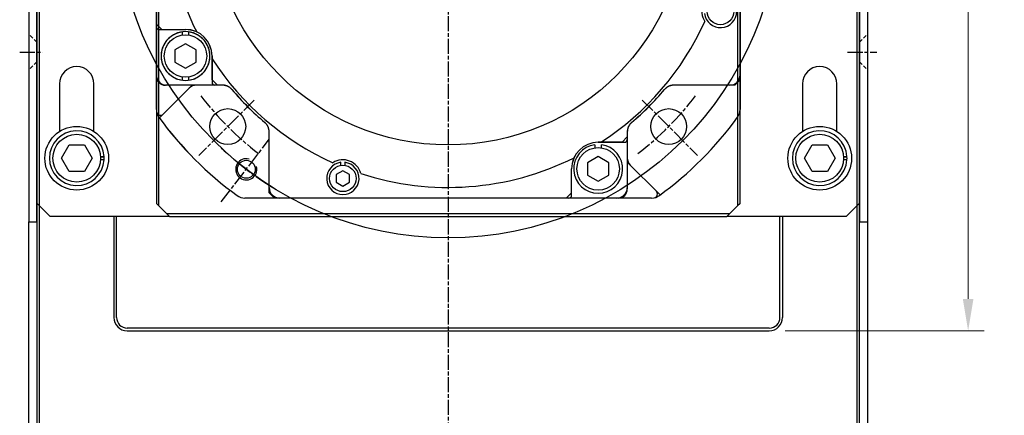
# Model space of a CAD drawing. Header units: millimetres. Extents: x 0 to 3370, y -35 to 2376.
# Tile 12 of 24: x 2433 to 2804, y 1143 to 1292. Entities that reach past the tile are written whole.
import ezdxf

# ---------------------------------------------------------------- set-up
doc = ezdxf.new("R2010")
doc.units = ezdxf.units.MM
for name, pattern in [('CENTER', [2, 1.25, -0.25, 0.25, -0.25]), ('CHAIN', [0.3543, 0.2362, -0.0295, 0.0591, -0.0295]), ('HIDDEN', [0.375, 0.25, -0.125])]:
    doc.linetypes.add(name, pattern=pattern)
doc.layers.add('ATA-CENTER', color=133, linetype='CENTER')
doc.layers.add('ATA-HIDDEN', color=1, linetype='HIDDEN')
doc.styles.get("Standard").update_dxf_attribs({"font": 'gulim.ttc'})
doc.dimstyles.new('ata_L1', dxfattribs={"dimtxt": 12, "dimasz": 12, "dimexe": 6, "dimexo": 6, "dimgap": 6, "dimtad": 0, "dimtih": 1, "dimtoh": 1, "dimdec": 3, "dimdsep": 46, "dimtxsty": 'Standard', "dimcen": 0, "dimclrd": 252, "dimclre": 252, "dimclrt": 4, "dimadec": 6, "dimazin": 2, "dimtfac": 1, "dimtdec": 6, "dimtofl": 0, "dimtmove": 0, "dimatfit": 3, "dimfxl": 0, "dimtolj": 1, "dimtzin": 0, "dimlwd": 0, "dimlwe": 0, "dimarcsym": 0})

# ---------------------------------------------------------------- blocks, each defined once
blk = doc.blocks.new('*D8241')
at = {"color": 252, "lineweight": 0}
for p, q in [((2754.45, 1454.81), (2796.4, 1454.81)), ((2790.4, 1442.81), (2790.4, 1326.96)), ((2790.4, 1186.81), (2790.4, 1302.66)), ((2721.45, 1174.81), (2796.4, 1174.81))]:
    blk.add_line(p, q, dxfattribs=at)
at = {"color": 252}
for points in [[(2792.4, 1442.81), (2788.4, 1442.81), (2790.4, 1454.81)], [(2788.4, 1186.81), (2792.4, 1186.81), (2790.4, 1174.81)]]:
    blk.add_solid(points, dxfattribs=at)
at = {"layer": 'Defpoints', "color": 0}
for p in [(2748.45, 1454.81), (2790.4, 1454.81), (2715.45, 1174.81)]:
    blk.add_point(p, dxfattribs=at)
at = {"color": 4, "insert": (2790.4, 1314.81), "char_height": 12, "attachment_point": 5}
blk.add_mtext('\\A1;280', dxfattribs=at)

msp = doc.modelspace()

# ---------------------------------------------------------------- linework, layer by layer
for p, q in [((2436.4521246, 1477.3123201), (2436.4521246, 1215.8123201)), ((2752.4521246, 1477.3123201), (2752.4521246, 1215.8123201)), ((2439.4521246, 1215.8123201), (2439.4521246, 1474.8123201)), ((2749.4521246, 1474.8123201), (2749.4521246, 1215.8123201)), ((2439.4521246, 1453.8123201), (2439.4521246, 839.8123201)), ((2439.4521246, 1452.8123201), (2439.4521246, 1222.8123201)), ((2440.4521246, 838.8123201), (2440.4521246, 1453.8123201)), ((2440.4521246, 1221.8123201), (2440.4521246, 1451.8123201)), ((2484.4521246, 1452.8123201), (2484.4521246, 1222.8123201)), ((2485.4521246, 1221.8123201), (2485.4521246, 1451.8123201)), ((2703.4521246, 1451.8123201), (2703.4521246, 1221.8123201)), ((2704.4521246, 1222.8123201), (2704.4521246, 1452.8123201)), ((2748.4521246, 1453.8123201), (2748.4521246, 838.8123201)), ((2748.4521246, 1451.8123201), (2748.4521246, 1221.8123201)), ((2749.4521246, 839.8123201), (2749.4521246, 1453.8123201)), ((2749.4521246, 1222.8123201), (2749.4521246, 1452.8123201)), ((2484.4521246, 1258.1637716), (2484.4521246, 1411.4608687)), ((2484.4521246, 1258.1637694), (2484.4521246, 1411.4608665)), ((2704.4521246, 1411.4608687), (2704.4521246, 1258.1637716)), ((2704.4521246, 1411.4608665), (2704.4521246, 1258.1637694)), ((2484.4620042, 1271.2100899), (2484.4620042, 1379.8848826)), ((2484.4586662, 1290.31232), (2486.4587874, 1288.31232)), ((2484.4606133, 1289.6018386), (2484.4606133, 1289.5749169)), ((2485.4609269, 1288.3271166), (2495.4523583, 1288.3271166)), ((2486.4587874, 1288.31232), (2495.4521187, 1288.31232)), ((2494.1879856, 1287.4274357), (2494.1879856, 1286.2026621)), ((2496.6879856, 1286.2026621), (2496.6879856, 1287.4274357)), ((2495.4379915, 1282.931552), (2491.4379915, 1280.6221509)), ((2491.4379915, 1280.6221509), (2491.4379915, 1276.0033488)), ((2495.4521187, 1282.9311222), (2491.4521187, 1280.6217211)), ((2491.4521187, 1280.6217211), (2491.4521187, 1276.0029189)), ((2499.4379915, 1280.6221509), (2495.4379915, 1282.931552)), ((2499.4521187, 1280.6217211), (2495.4521187, 1282.9311222)), ((2499.4379915, 1276.0033488), (2499.4379915, 1280.6221509)), ((2499.4521187, 1276.0029189), (2499.4521187, 1280.6217211)), ((2505.4521187, 1269.312105), (2505.4521187, 1278.31232)), ((2505.4523583, 1278.3271166), (2505.4523583, 1268.3221997)), ((2491.4379915, 1276.0033488), (2495.4379915, 1273.6939477)), ((2491.4521187, 1276.0029189), (2495.4521187, 1273.6935179)), ((2495.4379915, 1273.6939477), (2499.4379915, 1276.0033488)), ((2495.4521187, 1273.6935179), (2499.4521187, 1276.0029189)), ((2494.1879915, 1270.4228375), (2494.1879915, 1269.1980639)), ((2496.6879915, 1269.1980639), (2496.6879915, 1270.4228375)), ((2505.4521187, 1269.312105), (2507.4521187, 1267.3122138)), ((2704.4522338, 1269.31232), (2702.4523549, 1267.31232)), ((2447.9521246, 1267.8123201), (2447.9521246, 1249.8994406)), ((2460.9521246, 1249.8994406), (2460.9521246, 1267.8123201)), ((2497.9706202, 1267.3221995), (2485.6101088, 1254.9616881)), ((2497.9706261, 1267.3221997), (2485.6101147, 1254.9616883)), ((2509.402962, 1267.31232), (2487.8598534, 1267.3111476)), ((2509.3864534, 1267.3221997), (2488.3498943, 1267.3221997)), ((2702.4523549, 1267.31232), (2679.5012755, 1267.31232)), ((2700.543526, 1267.322334), (2679.5177959, 1267.3221997)), ((2727.9521246, 1267.8123201), (2727.9521246, 1249.8994406)), ((2740.9521246, 1249.8994406), (2740.9521246, 1267.8123201)), ((2526.9521187, 1226.8120838), (2526.9521187, 1249.7631633)), ((2526.9621385, 1228.7209187), (2526.9620041, 1249.7466489)), ((2659.9523337, 1245.81232), (2661.9522249, 1247.81232)), ((2661.9422451, 1249.7466489), (2661.9422451, 1228.7100899)), ((2661.9521187, 1249.7631633), (2661.9532911, 1228.2200547)), ((2448.6786219, 1239.8123201), (2451.5653733, 1244.8123201)), ((2451.5653733, 1244.8123201), (2457.338876, 1244.8123201)), ((2457.338876, 1244.8123201), (2460.2256273, 1239.8123201)), ((2649.701689, 1244.9128728), (2649.701689, 1243.6880992)), ((2649.7016949, 1244.912873), (2649.7016949, 1243.6880994)), ((2650.9373281, 1245.8125538), (2660.9422451, 1245.8125538)), ((2659.9523337, 1245.81232), (2650.9521187, 1245.81232)), ((2652.201689, 1243.6880992), (2652.201689, 1244.9128728)), ((2652.2016949, 1243.6880994), (2652.2016949, 1244.912873)), ((2728.6786219, 1239.8123201), (2731.5653733, 1244.8123201)), ((2731.5653733, 1244.8123201), (2737.338876, 1244.8123201)), ((2737.338876, 1244.8123201), (2740.2256273, 1239.8123201)), ((2451.5653733, 1234.8123201), (2448.6786219, 1239.8123201)), ((2460.2256273, 1239.8123201), (2457.338876, 1234.8123201)), ((2463.4321023, 1240.4123201), (2464.734634, 1240.4123201)), ((2463.4386714, 1240.3042308), (2464.7403715, 1240.3042308)), ((2650.951689, 1240.416989), (2646.951689, 1238.107588)), ((2650.9516949, 1240.4169892), (2646.9516949, 1238.1075881)), ((2654.951689, 1238.107588), (2650.951689, 1240.416989)), ((2654.9516949, 1238.1075881), (2650.9516949, 1240.4169892)), ((2731.5653733, 1234.8123201), (2728.6786219, 1239.8123201)), ((2740.2256273, 1239.8123201), (2737.338876, 1234.8123201)), ((2743.4321023, 1240.4123201), (2744.734634, 1240.4123201)), ((2743.4321023, 1240.4123201), (2744.734634, 1240.4123201)), ((2743.4386714, 1240.3042308), (2744.7403715, 1240.3042308)), ((2743.4386714, 1240.3042308), (2744.7403715, 1240.3042308)), ((2464.734634, 1239.2123201), (2463.4321023, 1239.2123201)), ((2554.0021187, 1237.146469), (2554.0021187, 1238.2660379)), ((2555.5021187, 1238.2660379), (2555.5021187, 1237.146469)), ((2640.9373281, 1225.8211225), (2640.9373281, 1235.8125538)), ((2640.9521187, 1226.8189886), (2640.9521187, 1235.81232)), ((2646.951689, 1238.107588), (2646.951689, 1233.4887858)), ((2646.9516949, 1238.1075881), (2646.9516949, 1233.4887859)), ((2654.951689, 1233.4887858), (2654.951689, 1238.107588)), ((2654.9516949, 1233.4887859), (2654.9516949, 1238.1075881)), ((2661.9422392, 1238.3308215), (2674.3027506, 1225.9703101)), ((2661.9422451, 1238.3308216), (2674.3027565, 1225.9703102)), ((2744.734634, 1239.2123201), (2743.4321023, 1239.2123201)), ((2744.734634, 1239.2123201), (2743.4321023, 1239.2123201)), ((2457.338876, 1234.8123201), (2451.5653733, 1234.8123201)), ((2554.7521187, 1235.0990714), (2552.2521187, 1233.6556957)), ((2552.2521187, 1233.6556957), (2552.2521187, 1230.7689443)), ((2557.2521187, 1233.6556957), (2554.7521187, 1235.0990714)), ((2557.2521187, 1230.7689443), (2557.2521187, 1233.6556957)), ((2646.951689, 1233.4887858), (2650.951689, 1231.1793847)), ((2646.9516949, 1233.4887859), (2650.9516949, 1231.1793849)), ((2650.951689, 1231.1793847), (2654.951689, 1233.4887858)), ((2650.9516949, 1231.1793849), (2654.9516949, 1233.4887859)), ((2737.338876, 1234.8123201), (2731.5653733, 1234.8123201)), ((2552.2521187, 1230.7689443), (2554.7521187, 1229.3255687)), ((2554.7521187, 1229.3255687), (2557.2521187, 1230.7689443)), ((2671.1006732, 1224.8123201), (2517.803576, 1224.8123201)), ((2671.1006732, 1224.81232), (2517.803576, 1224.81232)), ((2528.9520057, 1224.812318), (2526.9521187, 1226.8120838)), ((2638.9455717, 1224.81232), (2640.9521187, 1226.8189886)), ((2440.4521246, 1221.8123201), (2439.4521246, 1222.8123201)), ((2444.4521246, 1217.8123201), (2440.4521246, 1221.8123201)), ((2485.4521246, 1221.8123201), (2484.4521246, 1222.8123201)), ((2488.4521246, 1218.8123201), (2485.4521246, 1221.8123201)), ((2703.4521246, 1221.8123201), (2700.4521246, 1218.8123201)), ((2704.4521246, 1222.8123201), (2703.4521246, 1221.8123201)), ((2748.4521246, 1221.8123201), (2744.4521246, 1217.8123201)), ((2749.4521246, 1222.8123201), (2748.4521246, 1221.8123201)), ((2489.4521246, 1217.8123201), (2444.4521246, 1217.8123201)), ((2468.4521246, 1217.8123201), (2468.4521246, 1179.8123201)), ((2469.4521246, 1179.8123201), (2469.4521246, 1217.8123201)), ((2489.4521246, 1217.8123201), (2488.4521246, 1218.8123201)), ((2700.4521246, 1218.8123201), (2488.4521246, 1218.8123201)), ((2489.4521246, 1217.8123201), (2699.4521246, 1217.8123201)), ((2700.4521246, 1218.8123201), (2699.4521246, 1217.8123201)), ((2744.4521246, 1217.8123201), (2699.4521246, 1217.8123201)), ((2719.4521246, 1179.8123201), (2719.4521246, 1217.8123201)), ((2720.4521246, 1217.8123201), (2720.4521246, 1179.8123201)), ((2436.4521246, 1113.8123201), (2436.4521246, 1215.8123201)), ((2436.4521246, 1215.8123201), (2439.4521246, 1215.8123201)), ((2439.4521246, 1215.8123201), (2439.4521246, 1113.8123201)), ((2749.4521246, 1113.8123201), (2749.4521246, 1215.8123201)), ((2749.4521246, 1215.8123201), (2752.4521246, 1215.8123201)), ((2752.4521246, 1215.8123201), (2752.4521246, 1113.8123201)), ((2715.4521246, 1175.8123201), (2473.4521246, 1175.8123201)), ((2473.4521246, 1174.8123201), (2715.4521246, 1174.8123201))]:
    msp.add_line(p, q)
for centre, radius in [((2594.4521187, 1334.81232), 125), ((2594.4521246, 1334.8123201), 90), ((2697.0521187, 1295.11232), 5), ((2495.4379856, 1278.3127497), 8), ((2495.4379915, 1278.3127499), 8), ((2511.367072, 1251.7272732), 6.75), ((2511.3670778, 1251.7272734), 6.75), ((2677.5371655, 1251.7272732), 6.75), ((2677.5371714, 1251.7272734), 6.75), ((2454.4521246, 1239.8123201), 12), ((2734.4521246, 1239.8123201), 12), ((2454.4521246, 1239.8123201), 9), ((2734.4521246, 1239.8123201), 9), ((2650.951689, 1235.7981869), 8), ((2650.9516949, 1235.798187), 8), ((2518.3569401, 1235.6431525), 3.375), ((2518.356946, 1235.6431526), 3.375), ((2554.7521187, 1232.21232), 5)]:
    msp.add_circle(centre, radius)
for centre, radius, start, end in [((2594.4521187, 1334.81232), 106, 161.890062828, 206.577493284), ((2697.0521187, 1295.11232), 7, 105.33338751, 212.359760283), ((2697.0521187, 1295.11232), 6.1, 187.062433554, 172.937566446), ((2594.4521187, 1334.81232), 106, 302.899707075, 335.803084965), ((2485.4609269, 1289.3271166), 1, 179.999434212, 270), ((2495.4521187, 1278.31232), 10, 0, 90), ((2495.4523583, 1278.3271166), 10, 0, 90), ((2495.4379856, 1278.3127497), 9.2, 97.808905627, 82.191094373), ((2495.4379915, 1278.3127499), 9.2, 277.808905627, 262.191094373), ((2594.4521187, 1334.81232), 106, 212.899707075, 245.803084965), ((2454.4521246, 1267.8123201), 6.5, 0, 180), ((2734.4521246, 1267.8123201), 6.5, 0, 180), ((2487.8598534, 1270.7111476), 3.4, 180.003470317, 270.003118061), ((2488.3498952, 1271.2100908), 3.8878911, 180.000013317, 269.999986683), ((2700.537387, 1271.2370946), 3.9147653, 270.089850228, 359.784530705), ((2499.5239211, 1263.5721995), 3.75, 90, 135), ((2499.523927, 1263.5721997), 3.75, 90, 135), ((2506.4523583, 1268.3221997), 1, 180, 270), ((2594.4521377, 1334.8123323), 106.8901383, 220.295539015, 229.704460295), ((2594.4521187, 1334.81232), 106.8804324, 220.308761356, 229.70902642), ((2594.4521246, 1334.8123201), 106.8901205, 310.295538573, 319.704461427), ((2594.4521187, 1334.81232), 106.8804324, 310.308761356, 319.70902642), ((2489.4521246, 1258.1637716), 4.9915054, 180, 216.128927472), ((2489.4521246, 1258.1637694), 4.9915054, 180, 216.128927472), ((2699.3731581, 1258.204175), 5.0791273, 324.028160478, 359.544218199), ((2699.3731581, 1258.2041729), 5.0791273, 324.028160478, 359.544218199), ((2486.0247457, 1257.4976453), 1.5, 190.998586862, 315), ((2486.0247516, 1257.4976454), 1.5, 190.998586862, 315), ((2594.4521246, 1334.8123201), 135, 216.128927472, 233.871072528), ((2594.4521246, 1334.812318), 134.9915054, 216.128927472, 233.871072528), ((2594.4521246, 1334.812318), 134.9915054, 306.128927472, 323.871072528), ((2594.4521246, 1334.8123201), 135, 306.128927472, 323.871072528), ((2454.4521246, 1239.8123201), 10.3, 3.339508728, 356.660491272), ((2734.4521246, 1239.8123201), 10.3, 3.339508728, 356.660491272), ((2650.9373281, 1235.8125538), 10, 90, 180), ((2650.9521187, 1235.81232), 10, 90, 180), ((2650.951689, 1235.7981869), 9.2, 97.808905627, 82.191094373), ((2650.9516949, 1235.798187), 9.2, 97.808905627, 82.191094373), ((2660.9422451, 1246.8125538), 1, 270, 0), ((2454.4521246, 1239.8123201), 10.3, 356.660491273, 2.737391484), ((2518.3569401, 1235.6431525), 4, 74.999999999, 14.999999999), ((2518.356946, 1235.6431526), 4, 74.999999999, 14.999999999), ((2594.4521187, 1334.81232), 106, 251.890062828, 296.577493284), ((2665.6922451, 1239.8841225), 3.75, 180, 225), ((2734.4521246, 1239.8123201), 10.3, 356.660491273, 2.737391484), ((2734.4521246, 1239.8123201), 10.3, 356.660491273, 2.737391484), ((2554.7521187, 1232.21232), 6.1, 97.062433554, 82.937566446), ((2554.7521187, 1232.21232), 7, 15.33338751, 122.359760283), ((2530.8621385, 1228.7209437), 3.9, 180.000366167, 270.000565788), ((2658.054354, 1228.7100908), 3.8878911, 270.000013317, 359.999986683), ((2517.8439795, 1229.8912867), 5.0791273, 234.028160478, 269.544218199), ((2517.8439795, 1229.8912845), 5.0791273, 234.028160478, 269.544218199), ((2639.9221412, 1225.8274131), 1.0152065, 270.85658967, 359.644966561), ((2658.5400504, 1228.2255383), 3.4132448, 270.225719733, 359.911056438), ((2671.0602697, 1229.8912867), 5.0791273, 270.455781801, 305.971839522), ((2671.0602697, 1229.8912845), 5.0791273, 270.455781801, 305.971839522), ((2671.7667934, 1226.3849469), 1.5, 280.998586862, 45), ((2671.7667993, 1226.3849471), 1.5, 280.998586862, 45), ((2473.4521246, 1179.8123201), 5, 180, 270), ((2473.4521246, 1179.8123201), 4, 180, 270), ((2715.4521246, 1179.8123201), 4, 270, 0), ((2715.4521246, 1179.8123201), 5, 270, 0), ((2715.4521246, 1179.8123201), 5, 270, 0)]:
    msp.add_arc(centre, radius, start, end)
for points, start_tangent, end_tangent in [([(2512.9250319, 1265.6832307), (2512.7768533, 1265.8497097), (2512.6096328, 1266.0197565), (2512.4338961, 1266.1809868), (2512.2501125, 1266.3329691), (2512.0587682, 1266.4753018), (2511.860368, 1266.6076097), (2511.6554334, 1266.7295454), (2511.444504, 1266.8407877), (2511.2281359, 1266.941043), (2511.0068993, 1267.030047), (2510.7813774, 1267.1075649), (2510.5521639, 1267.1733919), (2510.3198618, 1267.2273546), (2510.0850833, 1267.2693099), (2509.8484474, 1267.2991464), (2509.6105842, 1267.3167844), (2509.3864534, 1267.3221996)], (-0.6467321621, 0.7627171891), (-1, 0.0000029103)), ([(2512.9268162, 1265.695909), (2512.7904023, 1265.8475479), (2512.6233581, 1266.0163809), (2512.4478872, 1266.1764834), (2512.2646851, 1266.3272457), (2512.0742707, 1266.468297), (2511.8768583, 1266.5994997), (2511.6730913, 1266.7204278), (2511.4633466, 1266.8308571), (2511.2483325, 1266.930415), (2511.0284372, 1267.0189218), (2510.8044027, 1267.0960785), (2510.5766442, 1267.1617426), (2510.3459031, 1267.215699), (2510.1124251, 1267.2578731), (2509.876826, 1267.2881097), (2509.6400192, 1267.3062729), (2509.402962, 1267.31232)], (-0.6523329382, 0.7579325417), (-1, 0.0000000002)), ([(2675.9774213, 1265.695909), (2675.9558678, 1265.6706848)], (-0.6523329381, -0.7579325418), (-0.6469063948, -0.7625694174)), ([(2679.5012755, 1267.31232), (2679.2642183, 1267.3062729), (2679.0274115, 1267.2881097), (2678.7918124, 1267.2578731), (2678.5583344, 1267.215699), (2678.3275933, 1267.1617426), (2678.0998348, 1267.0960785), (2677.8758003, 1267.0189218), (2677.655905, 1266.930415), (2677.4408909, 1266.8308571), (2677.2311462, 1266.7204278), (2677.0273792, 1266.5994997), (2676.8299668, 1266.468297), (2676.6395524, 1266.3272457), (2676.4563503, 1266.1764834), (2676.2808794, 1266.0163809), (2676.1138352, 1265.8475479), (2675.9774213, 1265.695909)], (-1, 0.0000000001), (-0.6523329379, -0.7579325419)), ([(2679.5177959, 1267.3221996), (2679.2949877, 1267.3168482), (2679.0571432, 1267.2992804), (2678.8205156, 1267.2695152), (2678.5857374, 1267.2276316), (2678.3534295, 1267.1737406), (2678.1242042, 1267.1079846), (2677.8986642, 1267.0305367), (2677.6774032, 1266.9416007), (2677.4610047, 1266.8414108), (2677.2500393, 1266.7302312), (2677.0450631, 1266.6083545), (2676.8466162, 1266.4761014), (2676.6552211, 1266.3338196), (2676.4713826, 1266.1818834), (2676.2955861, 1266.0206929), (2676.1282999, 1265.8506773), (2675.9792174, 1265.6832307)], (-1, -0.0000023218), (-0.6467326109, -0.7627168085)), ([(2525.3357077, 1253.2870174), (2525.3104835, 1253.308571)], (-0.7579325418, 0.6523329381), (-0.7625694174, 0.6469063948)), ([(2526.9620041, 1249.7466489), (2526.9566526, 1249.9694571), (2526.9390849, 1250.2073015), (2526.9093197, 1250.4439292), (2526.8674361, 1250.6787074), (2526.8135451, 1250.9110153), (2526.7477891, 1251.1402405), (2526.6703412, 1251.3657806), (2526.5814051, 1251.5870416), (2526.4812153, 1251.8034401), (2526.3700356, 1252.0144055), (2526.248159, 1252.2193817), (2526.1159059, 1252.4178285), (2525.9736241, 1252.6092236), (2525.8216878, 1252.7930622), (2525.6604974, 1252.9688586), (2525.4904818, 1253.1361448), (2525.3230351, 1253.2852273)], (-0.0000023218, 1), (-0.7627168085, 0.6467326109)), ([(2526.9521187, 1249.7631633), (2526.9460716, 1250.0002205), (2526.9279084, 1250.2370273), (2526.8976718, 1250.4726264), (2526.8554978, 1250.7061044), (2526.8015414, 1250.9368454), (2526.7358773, 1251.1646039), (2526.6587205, 1251.3886384), (2526.5702137, 1251.6085338), (2526.4706558, 1251.8235478), (2526.3602265, 1252.0332925), (2526.2392985, 1252.2370596), (2526.1080958, 1252.434472), (2525.9670445, 1252.6248864), (2525.8162822, 1252.8080885), (2525.6561797, 1252.9835594), (2525.4873466, 1253.1506036), (2525.3357077, 1253.2870174)], (0.0000000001, 1), (-0.7579325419, 0.6523329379)), ([(2663.5812141, 1253.2852274), (2663.414735, 1253.1370489), (2663.2446882, 1252.9698284), (2663.083458, 1252.7940916), (2662.9314756, 1252.610308), (2662.789143, 1252.4189638), (2662.656835, 1252.2205635), (2662.5348993, 1252.0156289), (2662.4236571, 1251.8046995), (2662.3234017, 1251.5883314), (2662.2343977, 1251.3670948), (2662.1568799, 1251.1415729), (2662.0910528, 1250.9123594), (2662.0370902, 1250.6800574), (2661.9951349, 1250.4452788), (2661.9652984, 1250.2086429), (2661.9476603, 1249.9707798), (2661.9422452, 1249.7466489)], (-0.7627171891, -0.6467321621), (-0.0000029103, -1)), ([(2663.5685298, 1253.2870174), (2663.4168908, 1253.1506036), (2663.2480578, 1252.9835594), (2663.0879553, 1252.8080885), (2662.937193, 1252.6248864), (2662.7961417, 1252.434472), (2662.664939, 1252.2370596), (2662.5440109, 1252.0332925), (2662.4335817, 1251.8235478), (2662.3340238, 1251.6085338), (2662.245517, 1251.3886384), (2662.1683602, 1251.1646039), (2662.1026961, 1250.9368454), (2662.0487397, 1250.7061044), (2662.0065657, 1250.4726264), (2661.9763291, 1250.2370273), (2661.9581658, 1250.0002205), (2661.9521187, 1249.7631633)], (-0.7579325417, -0.6523329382), (-0.0000000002, -1))]:
    msp.add_spline(points, degree=3, dxfattribs=dict(start_tangent=start_tangent, end_tangent=end_tangent))
at = {"layer": 'ATA-CENTER', "linetype": 'CHAIN', "ltscale": 23.990969}
for p, q in [((2594.4521187, 1514.2927811), (2594.4521246, 1121.8123201)), ((2432.9521246, 1279.8123201), (2441.476197, 1279.8123201)), ((2744.9893279, 1279.8123201), (2755.9521246, 1279.8123201)), ((2521.3721201, 1261.7323214), (2500.4603663, 1240.8205676)), ((2667.5321173, 1261.7323214), (2688.4438712, 1240.8205676)), ((2508.9196438, 1223.3442285), (2527.0184305, 1246.9310265))]:
    msp.add_line(p, q, dxfattribs=at)
for radius, start, end in [(117.5, 217.473281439, 232.526718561), (117.5, 307.473281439, 322.526718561), (125, 226.824401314, 238.175598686)]:
    msp.add_arc((2594.4521187, 1334.81232), radius, start, end, dxfattribs=at)
at = {"layer": 'ATA-HIDDEN', "ltscale": 5.769168}
for p, q in [((2439.4521246, 1283.5123201), (2436.4521246, 1286.5123201)), ((2749.4521246, 1283.5123201), (2752.4521246, 1286.5123201)), ((2439.4521246, 1276.1123201), (2436.4521246, 1273.1123201)), ((2749.4521246, 1276.1123201), (2752.4521246, 1273.1123201))]:
    msp.add_line(p, q, dxfattribs=at)

# ---------------------------------------------------------------- dimensions: what is measured, and where the dimension line sits
dim = msp.add_linear_dim(base=(2790.3988515, 1454.8123201), p1=(2715.4521246, 1174.8123201), p2=(2748.4521246, 1454.8123201), angle=90, dimstyle='ata_L1')
dim.commit()
dim.dimension.update_dxf_attribs({"geometry": '*D8241', "text_midpoint": (2790.3988515, 1314.8123201)})

doc.saveas('drawing.dxf')
